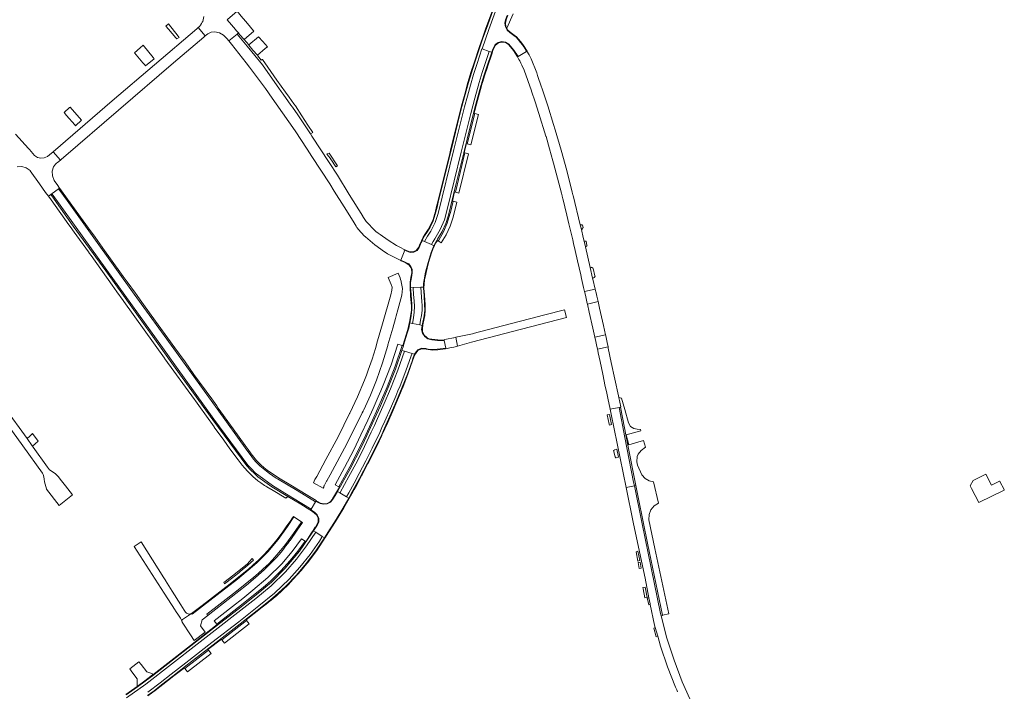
# Model space of a CAD drawing. Header units: metres. Extents: x 166325 to 190320, y 381923 to 404576.
# Tile 156 of 256: x 167133 to 167521, y 388516 to 388781. Entities that reach past the tile are written whole.
import ezdxf

# ---------------------------------------------------------------- set-up
doc = ezdxf.new("R2010")
doc.units = ezdxf.units.M
for name, color, linetype, lineweight in [('B-WE-VH-VERHARDING_ASFALT-GV', 8, 'Continuous', 18), ('B-WE-VH-VERHARDING_BETONSTRAATSTEEN-GV', 8, 'Continuous', 18), ('B-WE-VH-VERHARDING_STRAATBAKSTEEN-GV', 8, 'Continuous', 18)]:
    doc.layers.add(name, color=color, linetype=linetype, lineweight=lineweight)

msp = doc.modelspace()

# ---------------------------------------------------------------- linework, layer by layer
at = {"layer": 'B-WE-VH-VERHARDING_ASFALT-GV', "flags": 128}
for points in [[(167319.112, 388784.113), (167316.596, 388777.213), (167315.229, 388773.344), (167313.891, 388769.465), (167311.905, 388763.48), (167310.679, 388759.685), (167309.524, 388755.868), (167308.22, 388751.135), (167306.929, 388746.398), (167306.043, 388742.844), (167302.805, 388729.802), (167297.783, 388709.365), (167297.14, 388706.7), (167296.44, 388704.05), (167295.581, 388701.363), (167294.378, 388698.812), (167293.327, 388697.125), (167292.234, 388695.417), (167291.276, 388693.629), (167292.209, 388693.232), (167293.404, 388695.298), (167294.674, 388697.318), (167296.45, 388700.662), (167297.564, 388704.28), (167303.796, 388729.484), (167306.383, 388739.97), (167307.994, 388746.308), (167309.11, 388750.564), (167310.29, 388754.803), (167311.557, 388759.082), (167312.913, 388763.333), (167314.857, 388769.128), (167314.862, 388769.142), (167316.177, 388772.969), (167317.539, 388776.795), (167320.203, 388783.993)], [(167320.203, 388783.993), (167317.539, 388776.795), (167316.177, 388772.969), (167314.862, 388769.142), (167317.711, 388768.136), (167318.679, 388767.796), (167318.685, 388767.814), (167318.971, 388768.566), (167319.327, 388769.502), (167320.055, 388770.804), (167321.24, 388771.71), (167322.688, 388772.072), (167324.16, 388771.83), (167325.415, 388771.024), (167327.378, 388768.674), (167329.054, 388766.111), (167332.448, 388768.161), (167331.335, 388769.889), (167330.788, 388770.718), (167329.948, 388771.815), (167329.077, 388772.887), (167328.3, 388773.695), (167327.449, 388774.424), (167325.801, 388775.536), (167324.729, 388776.508), (167324.468, 388777.002), (167324.053, 388777.789), (167323.855, 388779.223), (167324.159, 388780.638), (167324.767, 388782.244)], [(167122.957, 388627.781), (167133.952, 388612.677), (167141.68, 388601.877), (167141.917, 388601.364), (167142.255, 388600.44), (167142.379, 388599.574), (167142.49, 388598.506), (167143.319, 388595.713), (167143.334, 388595.663), (167148.332, 388589.22), (167153.517, 388593.386), (167150.828, 388596.899), (167149.241, 388598.971), (167147.944, 388600.666), (167146.719, 388601.785), (167144.474, 388603.25), (167143.651, 388604.281), (167138.091, 388612.133), (167137.759, 388612.592), (167137.691, 388612.686), (167135.606, 388615.568), (167126.866, 388627.646)], [(167396.77, 388512.975), (167393.743, 388519.732), (167390.505, 388528.227), (167387.741, 388536.889), (167385.461, 388545.69), (167385.245, 388546.639), (167377.802, 388582.611), (167374.904, 388596.971), (167371.649, 388596.314), (167374.477, 388582.565), (167377.349, 388569.057), (167379.113, 388560.605), (167380.609, 388552.763), (167381.048, 388550.461), (167381.118, 388550.14), (167382.868, 388542.066), (167383.137, 388541.09), (167384.083, 388537.658), (167385.15, 388533.784), (167387.886, 388525.641), (167391.069, 388517.662), (167391.311, 388517.105), (167391.555, 388516.548), (167391.712, 388516.164), (167391.87, 388515.78)], [(167174.741, 388513.406), (167182.437, 388518.841), (167202.637, 388534.535), (167225.784, 388552.579), (167231.845, 388557.6), (167237.46, 388563.116), (167241.741, 388568.065), (167245.723, 388573.257), (167249.39, 388578.667), (167248.526, 388579.239), (167247.877, 388578.27), (167242.94, 388571.171), (167237.374, 388564.553), (167231.883, 388559.045), (167225.952, 388554.013), (167218.753, 388548.341), (167211.506, 388542.729), (167202.023, 388535.324), (167185.023, 388522.128), (167182.219, 388519.964), (167179.134, 388517.714), (167174.735, 388514.647)], [(167183.225, 388515.685), (167188.039, 388519.296), (167192.397, 388522.678), (167198.123, 388527.137), (167208.365, 388535.142), (167219.027, 388543.403), (167226.952, 388549.609), (167233.096, 388554.657), (167238.837, 388560.159), (167243.137, 388564.923), (167247.136, 388569.942), (167250.82, 388575.196), (167251.822, 388576.747), (167251.944, 388576.977), (167249.39, 388578.667), (167245.723, 388573.257), (167241.741, 388568.065), (167237.46, 388563.116), (167231.845, 388557.6), (167225.784, 388552.579), (167202.637, 388534.535), (167182.437, 388518.841), (167174.741, 388513.406)], [(167183.067, 388514.337), (167185.64, 388516.194), (167188.65, 388518.504), (167193.011, 388521.889), (167198.738, 388526.349), (167208.979, 388534.353), (167219.641, 388542.614), (167228.109, 388549.224), (167231.55, 388551.991), (167234.614, 388554.638), (167237.563, 388557.413), (167241.745, 388561.762), (167245.629, 388566.378), (167249.363, 388571.289), (167252.799, 388576.412), (167251.944, 388576.977), (167251.822, 388576.747), (167250.82, 388575.196), (167247.136, 388569.942), (167243.137, 388564.923), (167238.837, 388560.159), (167233.096, 388554.657), (167226.952, 388549.609), (167219.027, 388543.403), (167208.365, 388535.142), (167198.123, 388527.137), (167192.397, 388522.678), (167188.039, 388519.296), (167183.225, 388515.685)]]:
    msp.add_lwpolyline(points, dxfattribs=at)
for points in [[(167292.209, 388693.232), (167294.915, 388691.984), (167295.584, 388693.178), (167296.299, 388694.345), (167298.424, 388697.924), (167300.025, 388701.767), (167301.071, 388705.796), (167306.661, 388728.455), (167310.436, 388743.646), (167312.065, 388749.747), (167313.781, 388755.824), (167314.968, 388759.777), (167316.232, 388763.705), (167317.168, 388766.564), (167317.711, 388768.136), (167314.862, 388769.142), (167314.857, 388769.128), (167312.913, 388763.333), (167311.557, 388759.082), (167310.29, 388754.803), (167309.11, 388750.564), (167307.994, 388746.308), (167306.383, 388739.97), (167303.796, 388729.484), (167297.564, 388704.28), (167296.45, 388700.662), (167294.674, 388697.318), (167293.404, 388695.298)], [(167295.858, 388691.532), (167296.475, 388692.655), (167297.151, 388693.743), (167297.384, 388694.113), (167299.17, 388697.104), (167300.584, 388700.288), (167301.607, 388703.618), (167304.527, 388715.5), (167307.661, 388728.23), (167311.534, 388743.793), (167312.053, 388745.857), (167313.233, 388750.216), (167314.445, 388754.566), (167314.624, 388755.2), (167314.815, 388755.83), (167315.777, 388758.954), (167316.785, 388762.063), (167318.679, 388767.796), (167317.711, 388768.136), (167317.168, 388766.564), (167316.232, 388763.705), (167314.968, 388759.777), (167313.781, 388755.824), (167312.065, 388749.747), (167310.436, 388743.646), (167306.661, 388728.455), (167301.071, 388705.796), (167300.025, 388701.767), (167298.424, 388697.924), (167296.299, 388694.345), (167295.584, 388693.178), (167294.915, 388691.984)], [(167290.731, 388675.19), (167291.787, 388675.225), (167291.83, 388676.702), (167292.036, 388678.166), (167292.341, 388679.645), (167292.653, 388681.122), (167293.638, 388685.006), (167294.805, 388688.84), (167295.295, 388690.2), (167295.858, 388691.532), (167294.915, 388691.984), (167292.209, 388693.232), (167291.276, 388693.629), (167291.096, 388693.2), (167290.896, 388692.781), (167290.09, 388690.871), (167289.255, 388689.697), (167288.002, 388688.987), (167286.565, 388688.875), (167285.217, 388689.382), (167284.402, 388689.797), (167282.906, 388685.909), (167284.864, 388684.988), (167286.02, 388684.393), (167286.887, 388683.423), (167287.348, 388682.207), (167287.344, 388680.907), (167287.025, 388679.096), (167286.749, 388677.066), (167286.706, 388675.017), (167287.752, 388675.039)], [(167287.752, 388675.039), (167286.706, 388675.017), (167286.891, 388672.471), (167287.083, 388669.925), (167287.164, 388668.821), (167287.242, 388667.813), (167287.249, 388666.476), (167287.114, 388665.146), (167286.858, 388663.13), (167286.467, 388661.135), (167287.467, 388660.923), (167287.888, 388663.11), (167288.195, 388665.316), (167288.292, 388667.588), (167288.119, 388669.855), (167287.936, 388672.373), (167287.762, 388674.891)], [(167290.312, 388660.337), (167290.334, 388660.451), (167290.68, 388662.246), (167291.008, 388664.044), (167291.247, 388665.999), (167291.258, 388667.969), (167291.148, 388669.644), (167291.008, 388671.316), (167290.731, 388675.19), (167287.752, 388675.039), (167287.762, 388674.891), (167287.936, 388672.373), (167288.119, 388669.855), (167288.292, 388667.588), (167288.195, 388665.316), (167287.888, 388663.11), (167287.467, 388660.923)], [(167290.312, 388660.337), (167291.33, 388660.115), (167292.022, 388663.91), (167292.288, 388666.106), (167292.247, 388668.318), (167292.016, 388671.922), (167291.8, 388674.788), (167291.787, 388675.225), (167290.731, 388675.19), (167291.008, 388671.316), (167291.148, 388669.644), (167291.258, 388667.969), (167291.247, 388665.999), (167291.008, 388664.044), (167290.68, 388662.246), (167290.334, 388660.451)], [(167361.163, 388666.911), (167360.603, 388669.53), (167356.38, 388668.554), (167357.099, 388665.391), (167358.559, 388659.098), (167359.303, 388655.534), (167363.517, 388656.487), (167362.682, 388660.183)], [(167305.256, 388651.975), (167310.736, 388653.503), (167330.465, 388658.63), (167348.179, 388663.298), (167347.409, 388666.346), (167343.703, 388665.393), (167343.331, 388665.297), (167338.518, 388664.06), (167337.091, 388663.693), (167322.959, 388660.032), (167311.338, 388656.911), (167311.153, 388656.872), (167304.551, 388655.504)], [(167290.312, 388660.337), (167287.467, 388660.923), (167286.467, 388661.135), (167285.976, 388659.14), (167285.409, 388657.165), (167283.922, 388652.36), (167283.87, 388652.143), (167283.293, 388650.334), (167284.279, 388650.048), (167287.303, 388649.119), (167288.306, 388648.814), (167288.499, 388649.194), (167289.532, 388650.483), (167291.041, 388651.157), (167292.69, 388651.065), (167293.658, 388650.854), (167296.048, 388650.608), (167298.435, 388650.885), (167300.555, 388651.224), (167299.947, 388654.281), (167299.684, 388654.227), (167299.593, 388654.21), (167299.494, 388654.211), (167297.279, 388654.249), (167295.08, 388654.517), (167293.561, 388654.87), (167292.278, 388655.757), (167291.41, 388657.052), (167291.079, 388658.576), (167291.33, 388660.115)], [(167283.293, 388650.334), (167280.769, 388642.96), (167277.915, 388635.707), (167274.838, 388628.51), (167271.646, 388621.364), (167269.514, 388616.796), (167267.322, 388612.257), (167262.789, 388603.407), (167257.959, 388594.716), (167258.862, 388594.202), (167258.967, 388594.371), (167262.406, 388600.576), (167265.762, 388606.825), (167268.552, 388612.416), (167271.236, 388618.059), (167272.523, 388620.765), (167273.723, 388623.511), (167276.343, 388629.345), (167278.838, 388635.234), (167281.744, 388642.573), (167284.279, 388650.048)], [(167261.497, 388592.657), (167262.391, 388594.221), (167264.474, 388597.987), (167266.517, 388601.774), (167269.123, 388606.746), (167271.633, 388611.766), (167272.966, 388614.561), (167274.299, 388617.356), (167275.46, 388619.902), (167276.624, 388622.446), (167278.778, 388627.371), (167280.901, 388632.31), (167281.745, 388634.338), (167282.585, 388636.367), (167284.838, 388642.26), (167286.995, 388648.189), (167287.303, 388649.119), (167284.279, 388650.048), (167281.744, 388642.573), (167278.838, 388635.234), (167276.343, 388629.345), (167273.723, 388623.511), (167272.523, 388620.765), (167271.236, 388618.059), (167268.552, 388612.416), (167265.762, 388606.825), (167262.406, 388600.576), (167258.967, 388594.371), (167258.862, 388594.202)], [(167261.497, 388592.657), (167262.386, 388592.149), (167263.371, 388593.898), (167266.637, 388599.852), (167269.805, 388605.858), (167272.619, 388611.494), (167275.333, 388617.179), (167276.446, 388619.606), (167277.543, 388622.04), (167280.565, 388628.914), (167283.456, 388635.844), (167285.456, 388640.953), (167287.303, 388646.119), (167287.774, 388647.478), (167288.306, 388648.814), (167287.303, 388649.119), (167286.995, 388648.189), (167284.838, 388642.26), (167282.585, 388636.367), (167281.745, 388634.338), (167280.901, 388632.31), (167278.778, 388627.371), (167276.624, 388622.446), (167275.46, 388619.902), (167274.299, 388617.356), (167272.966, 388614.561), (167271.633, 388611.766), (167269.123, 388606.746), (167266.517, 388601.774), (167264.474, 388597.987), (167262.391, 388594.221)], [(167365.305, 388627.154), (167368.835, 388627.846), (167369.384, 388627.967), (167369.51, 388628.015), (167368.722, 388631.711), (167368.575, 388632.386), (167365.794, 388645.567), (167364.614, 388651.163), (167364.502, 388651.708), (167360.299, 388650.813), (167360.429, 388650.261), (167360.617, 388649.357), (167361.361, 388645.899), (167362.406, 388640.947), (167363.442, 388636.076), (167363.86, 388634.08), (167364.405, 388631.495)], [(167371.105, 388616.019), (167368.835, 388627.846), (167365.305, 388627.154), (167365.7, 388625.231), (167371.649, 388596.314), (167374.904, 388596.971), (167374.607, 388598.445)], [(167261.497, 388592.657), (167258.862, 388594.202), (167257.959, 388594.716), (167257.039, 388593.163), (167256.152, 388591.645), (167255.197, 388590.546), (167253.916, 388589.855), (167252.474, 388589.66), (167251.055, 388589.987), (167250.257, 388590.422), (167249.474, 388590.882), (167249.309, 388590.616), (167247.552, 388587.775), (167247.38, 388587.498), (167248.927, 388586.532), (167249.983, 388585.519), (167250.546, 388584.169), (167250.521, 388582.706), (167249.912, 388581.375), (167249.547, 388580.829), (167248.526, 388579.239), (167249.39, 388578.667), (167251.944, 388576.977), (167252.799, 388576.412), (167253.462, 388577.456), (167255.089, 388580.041), (167256.724, 388582.621), (167259.594, 388587.362), (167262.386, 388592.149)]]:
    msp.add_lwpolyline(points, close=True, dxfattribs=at)
at = {"layer": 'B-WE-VH-VERHARDING_BETONSTRAATSTEEN-GV', "flags": 128}
for points in [[(167205.212, 388781.858), (167204.831, 388779.955), (167204.675, 388779.677), (167204.407, 388779.2), (167203.908, 388778.493), (167203.502, 388778.017), (167203.061, 388777.573), (167205.855, 388774.28), (167206.854, 388775.042), (167208.137, 388775.699), (167209.573, 388775.822), (167211.381, 388775.413), (167213.012, 388774.531), (167214.343, 388773.241), (167215.168, 388772.266), (167218.348, 388774.992), (167218.87, 388775.439), (167218.054, 388776.393), (167217.748, 388776.75), (167216.119, 388778.66), (167214.441, 388780.628), (167214.549, 388780.702)], [(167318.935, 388784.206), (167316.399, 388777.266), (167315.139, 388773.688), (167313.894, 388770.105), (167311.716, 388763.573), (167310.482, 388759.762), (167309.331, 388755.925), (167308.047, 388751.325), (167306.822, 388746.709), (167305.853, 388742.913), (167302.612, 388729.848), (167302.124, 388727.857), (167297.58, 388709.402), (167296.981, 388706.973), (167296.361, 388704.55), (167296.305, 388704.308), (167295.576, 388701.907), (167294.574, 388699.607), (167293.62, 388697.96), (167292.559, 388696.381), (167291.72, 388694.962), (167290.973, 388693.492), (167290.869, 388693.268), (167290.297, 388691.883), (167290.11, 388691.42), (167289.912, 388690.961), (167288.97, 388689.727), (167287.544, 388689.116), (167286.001, 388689.286), (167285.102, 388689.704), (167284.207, 388690.13), (167284.111, 388689.961), (167284.402, 388689.797), (167285.217, 388689.382), (167286.565, 388688.875), (167288.002, 388688.987), (167289.255, 388689.697), (167290.09, 388690.871), (167290.896, 388692.781), (167291.096, 388693.2), (167291.276, 388693.629), (167292.234, 388695.417), (167293.327, 388697.125), (167294.378, 388698.812), (167295.581, 388701.363), (167296.44, 388704.05), (167297.14, 388706.7), (167297.783, 388709.365), (167302.805, 388729.802), (167306.043, 388742.844), (167306.929, 388746.398), (167308.22, 388751.135), (167309.524, 388755.868), (167310.679, 388759.685), (167311.905, 388763.48), (167313.891, 388769.465), (167315.229, 388773.344), (167316.596, 388777.213), (167319.112, 388784.113)], [(167324.767, 388782.244), (167324.159, 388780.638), (167323.855, 388779.223), (167324.053, 388777.789), (167324.468, 388777.002), (167324.729, 388776.508), (167325.801, 388775.536), (167327.449, 388774.424), (167328.3, 388773.695), (167329.077, 388772.887), (167329.948, 388771.815), (167330.788, 388770.718), (167331.335, 388769.889), (167332.448, 388768.161), (167332.569, 388768.212), (167332.53, 388768.265), (167332.624, 388768.282), (167331.52, 388770.012), (167330.941, 388770.839), (167330.116, 388771.938), (167329.245, 388773.002), (167328.451, 388773.852), (167327.562, 388774.601), (167325.898, 388775.728), (167324.894, 388776.656), (167324.582, 388777.251), (167324.259, 388777.867), (167324.065, 388779.221), (167324.336, 388780.561), (167325.066, 388782.436)], [(167183.22, 388514.206), (167186.096, 388516.281), (167190.987, 388520.06), (167193.482, 388522.011), (167197.647, 388525.235), (167197.829, 388525.007), (167207.076, 388532.176), (167206.885, 388532.454), (167212.199, 388536.556), (167212.384, 388536.291), (167222.089, 388543.897), (167221.909, 388544.132), (167228.288, 388549.1), (167229.864, 388550.36), (167231.43, 388551.632), (167231.606, 388551.777), (167231.783, 388551.922), (167233.99, 388553.793), (167236.132, 388555.738), (167236.293, 388555.882), (167238.452, 388557.972), (167240.53, 388560.143), (167242.066, 388561.824), (167243.567, 388563.537), (167244.729, 388564.916), (167245.869, 388566.313), (167246.076, 388566.562), (167249.74, 388571.447), (167253.12, 388576.533), (167253.25, 388576.722), (167253.634, 388577.359), (167257.103, 388582.836), (167260.383, 388588.275), (167263.538, 388593.788), (167263.545, 388593.8), (167263.552, 388593.813), (167264.466, 388595.445), (167265.372, 388597.082), (167266.468, 388599.09), (167267.552, 388601.104), (167267.664, 388601.303), (167269.941, 388605.682), (167269.981, 388605.758), (167271.637, 388609.006), (167273.248, 388612.276), (167274.318, 388614.516), (167275.366, 388616.766), (167275.459, 388616.969), (167276.61, 388619.447), (167277.734, 388621.937), (167279.884, 388626.812), (167281.978, 388631.711), (167282.781, 388633.618), (167283.561, 388635.534), (167283.657, 388635.758), (167285.66, 388640.924), (167287.516, 388646.144), (167288.053, 388647.59), (167288.646, 388649.013), (167289.613, 388650.281), (167291.058, 388650.953), (167292.651, 388650.876), (167292.82, 388650.835), (167293.606, 388650.639), (167295.524, 388650.411), (167297.451, 388650.544), (167300.41, 388650.995), (167300.563, 388651.022), (167300.555, 388651.224), (167298.435, 388650.885), (167296.048, 388650.608), (167293.658, 388650.854), (167292.69, 388651.065), (167291.041, 388651.157), (167289.532, 388650.483), (167288.499, 388649.194), (167288.306, 388648.814), (167287.774, 388647.478), (167287.303, 388646.119), (167285.456, 388640.953), (167283.456, 388635.844), (167280.565, 388628.914), (167277.543, 388622.04), (167276.446, 388619.606), (167275.333, 388617.179), (167272.619, 388611.494), (167269.805, 388605.858), (167266.637, 388599.852), (167263.371, 388593.898), (167262.386, 388592.149), (167259.594, 388587.362), (167256.724, 388582.621), (167255.089, 388580.041), (167253.462, 388577.456), (167252.799, 388576.412), (167249.363, 388571.289), (167245.629, 388566.378), (167241.745, 388561.762), (167237.563, 388557.413), (167234.614, 388554.638), (167231.55, 388551.991), (167228.109, 388549.224), (167219.641, 388542.614), (167208.979, 388534.353), (167198.738, 388526.349), (167193.011, 388521.889), (167188.65, 388518.504), (167185.64, 388516.194), (167183.067, 388514.337)], [(167174.735, 388514.647), (167179.134, 388517.714), (167182.219, 388519.964), (167185.023, 388522.128), (167202.023, 388535.324), (167211.506, 388542.729), (167218.753, 388548.341), (167225.952, 388554.013), (167231.883, 388559.045), (167237.374, 388564.553), (167242.94, 388571.171), (167247.877, 388578.27), (167248.526, 388579.239), (167249.547, 388580.829), (167249.912, 388581.375), (167250.521, 388582.706), (167250.546, 388584.169), (167249.983, 388585.519), (167248.927, 388586.532), (167247.38, 388587.498), (167247.278, 388587.332), (167247.299, 388587.32), (167248.796, 388586.367), (167249.795, 388585.421), (167250.327, 388584.153), (167250.302, 388582.778), (167249.725, 388581.53), (167249.2, 388580.688), (167249.149, 388580.608), (167248.354, 388579.356), (167247.733, 388578.423), (167245.406, 388574.902), (167245.158, 388575.076), (167242.307, 388571.247), (167239.3, 388567.539), (167235.61, 388563.393), (167231.649, 388559.506), (167228.638, 388556.89), (167225.558, 388554.356), (167218.964, 388549.157), (167210.382, 388542.483), (167210.567, 388542.252), (167206.183, 388538.84), (167201.805, 388535.425), (167198.87, 388533.122), (167192.259, 388527.974), (167185.185, 388522.53), (167185.028, 388522.409), (167182.025, 388520.087), (167178.97, 388517.834), (167174.477, 388514.781)]]:
    msp.add_lwpolyline(points, dxfattribs=at)
for points in [[(167223.26, 388778.177), (167223.167, 388778.287), (167221.626, 388780.103), (167220.018, 388781.998), (167218.34, 388783.977), (167214.549, 388780.702), (167214.441, 388780.628), (167216.119, 388778.66), (167217.748, 388776.75), (167218.054, 388776.393), (167218.87, 388775.439), (167219.381, 388774.842), (167221.109, 388772.824), (167221.207, 388772.878), (167224.984, 388776.145), (167223.522, 388777.868)], [(167148.756, 388725.3), (167149.13, 388725.614), (167149.998, 388726.369), (167193.277, 388763.575), (167205.285, 388773.798), (167205.855, 388774.28), (167203.061, 388777.573), (167202.511, 388777.096), (167169.156, 388748.689), (167145.91, 388728.619)], [(167191.381, 388778.988), (167190.341, 388778.105), (167191.361, 388776.925), (167194.302, 388773.519), (167194.665, 388773.105), (167195.558, 388773.665), (167195.218, 388774.098)], [(167247.836, 388734.728), (167247.26, 388735.605), (167242.339, 388743.091), (167240.197, 388746.115), (167239.608, 388746.947), (167236.487, 388751.352), (167235.795, 388752.329), (167234.844, 388753.671), (167233.3, 388755.85), (167228.36, 388762.824), (167222.386, 388770.161), (167218.348, 388774.992), (167215.168, 388772.266), (167216.152, 388771.05), (167221.94, 388763.65), (167223.258, 388761.961), (167229.573, 388753.496), (167232.214, 388749.73), (167233.802, 388747.464), (167241.22, 388736.882), (167245.943, 388729.636), (167247.874, 388726.674), (167254.863, 388715.954), (167256.654, 388713.085), (167260.51, 388706.909), (167264.065, 388701.213), (167265.289, 388699.214), (167265.605, 388698.78), (167267.08, 388696.942), (167268.733, 388695.263), (167268.773, 388695.289), (167268.972, 388695.038), (167272.607, 388691.972), (167276.439, 388689.157), (167277.5, 388688.481), (167277.605, 388688.43), (167280.202, 388687.044), (167282.827, 388685.71), (167282.906, 388685.909), (167284.402, 388689.797), (167284.111, 388689.961), (167284.207, 388690.13), (167282.717, 388690.908), (167281.236, 388691.704), (167277.932, 388693.715), (167274.756, 388695.923), (167273.947, 388696.482), (167273.06, 388697.208), (167272.204, 388697.971), (167272.087, 388698.08), (167271.971, 388698.192), (167271.692, 388698.466), (167271.421, 388698.746), (167270.483, 388699.746), (167269.556, 388700.758), (167269.347, 388701), (167269.141, 388701.258), (167269.031, 388701.405), (167268.925, 388701.554), (167268.414, 388702.318), (167267.929, 388703.098), (167267.868, 388703.2), (167262.518, 388711.692), (167257.94, 388719.357), (167254.687, 388724.306)], [(167233.996, 388756.773), (167230.436, 388761.985), (167228.351, 388764.907), (167228.28, 388765.007), (167227.857, 388764.68), (167226.92, 388765.908), (167226.374, 388766.625), (167224.616, 388768.678), (167222.948, 388770.627), (167223.032, 388770.695), (167221.207, 388772.878), (167221.109, 388772.824), (167219.381, 388774.842), (167218.87, 388775.439), (167218.348, 388774.992), (167222.386, 388770.161), (167228.36, 388762.824), (167233.3, 388755.85), (167234.844, 388753.671), (167235.795, 388752.329), (167236.487, 388751.352), (167239.608, 388746.947), (167240.197, 388746.115), (167242.339, 388743.091), (167247.26, 388735.605), (167248.238, 388736.129), (167246.306, 388739.074), (167243.889, 388742.755), (167241.33, 388746.65), (167240.744, 388747.541), (167239.833, 388748.773), (167238.863, 388750.086), (167237.422, 388752.035)], [(167226.374, 388766.625), (167229.456, 388769.235), (167230.295, 388769.946), (167228.538, 388771.987), (167226.867, 388773.928), (167223.032, 388770.695), (167222.948, 388770.627), (167224.616, 388768.678)], [(167181.39, 388770.542), (167180.177, 388769.487), (167177.957, 388767.606), (167181.267, 388763.681), (167181.921, 388762.925), (167182.281, 388762.509), (167185.728, 388765.272), (167185.365, 388765.686)], [(167308.148, 388728.112), (167307.845, 388728.183), (167308.776, 388731.797), (167309.072, 388731.734), (167312.015, 388743.67), (167311.734, 388743.741), (167312.026, 388744.866), (167312.271, 388745.81), (167312.304, 388745.937), (167313.454, 388750.241), (167314.646, 388754.534), (167314.841, 388755.184), (167315.029, 388755.836), (167315.991, 388758.913), (167316.973, 388761.984), (167316.984, 388762.016), (167318.675, 388767.11), (167319.155, 388768.49), (167319.515, 388769.426), (167320.215, 388770.647), (167321.337, 388771.496), (167322.703, 388771.837), (167324.093, 388771.615), (167325.284, 388770.866), (167327.234, 388768.542), (167328.871, 388766), (167329.054, 388766.111), (167327.378, 388768.674), (167325.415, 388771.024), (167324.16, 388771.83), (167322.688, 388772.072), (167321.24, 388771.71), (167320.055, 388770.804), (167319.327, 388769.502), (167318.971, 388768.566), (167318.685, 388767.814), (167318.679, 388767.796), (167316.785, 388762.063), (167315.777, 388758.954), (167314.815, 388755.83), (167314.624, 388755.2), (167314.445, 388754.566), (167313.233, 388750.216), (167312.053, 388745.857), (167311.534, 388743.793), (167307.661, 388728.23), (167304.527, 388715.5), (167301.607, 388703.618), (167300.584, 388700.288), (167299.17, 388697.104), (167297.384, 388694.113), (167297.151, 388693.743), (167296.475, 388692.655), (167295.858, 388691.532), (167295.295, 388690.2), (167294.805, 388688.84), (167293.638, 388685.006), (167292.653, 388681.122), (167292.341, 388679.645), (167292.036, 388678.166), (167291.83, 388676.702), (167291.787, 388675.225), (167291.8, 388674.788), (167292.016, 388671.922), (167292.247, 388668.318), (167292.288, 388666.106), (167292.022, 388663.91), (167291.33, 388660.115), (167291.079, 388658.576), (167291.41, 388657.052), (167292.278, 388655.757), (167293.561, 388654.87), (167295.08, 388654.517), (167297.279, 388654.249), (167299.494, 388654.211), (167299.593, 388654.21), (167299.684, 388654.227), (167299.947, 388654.281), (167299.915, 388654.444), (167299.715, 388654.384), (167299.654, 388654.386), (167297.397, 388654.458), (167295.097, 388654.749), (167294.075, 388654.922), (167293.134, 388655.359), (167292.056, 388656.38), (167291.436, 388657.73), (167291.366, 388659.214), (167291.544, 388660.173), (167291.585, 388660.437), (167292.282, 388664.123), (167292.506, 388666.218), (167292.46, 388668.325), (167292.2, 388672.048), (167292.085, 388673.56), (167292.003, 388674.778), (167292.009, 388676.466), (167292.262, 388678.134), (167292.27, 388678.242), (167292.556, 388679.634), (167292.837, 388681.027), (167293.842, 388684.927), (167295.006, 388688.783), (167295.52, 388690.21), (167296.111, 388691.607), (167296.696, 388692.652), (167297.344, 388693.659), (167297.58, 388693.475), (167297.795, 388693.801), (167299.692, 388697.016), (167301.176, 388700.44), (167302.223, 388704.023), (167302.388, 388704.699), (167303.476, 388709.102), (167303.173, 388709.156), (167304.068, 388712.77), (167304.363, 388712.708)], [(167346.068, 388729.201), (167343.676, 388737.188), (167343.019, 388739.39), (167340.743, 388746.63), (167338.379, 388753.841), (167338.334, 388753.989), (167336.767, 388758.584), (167336.404, 388759.647), (167334.281, 388765.235), (167333.484, 388766.757), (167332.569, 388768.212), (167332.448, 388768.161), (167329.054, 388766.111), (167328.871, 388766), (167328.877, 388765.991), (167329.424, 388765.008), (167329.736, 388764.447), (167330.191, 388763.564), (167330.575, 388762.714), (167331.46, 388760.796), (167332.913, 388756.735), (167334.332, 388752.662), (167334.385, 388752.512), (167335.76, 388748.312), (167337.294, 388743.627), (167340.032, 388734.687), (167340.075, 388734.542), (167341.479, 388729.778), (167342.823, 388724.997), (167343.072, 388724.084), (167344.653, 388718.182), (167346.147, 388712.258), (167346.288, 388711.717), (167346.391, 388711.289), (167346.594, 388710.445), (167346.662, 388710.164), (167348.238, 388703.624), (167349.052, 388700.207), (167350.593, 388693.838), (167350.904, 388692.489), (167351.551, 388689.682), (167352.466, 388685.609), (167353.737, 388680.043), (167354.05, 388678.692), (167354.872, 388675.059), (167355.234, 388673.506), (167359.499, 388674.469), (167358.53, 388678.421), (167358.447, 388678.767), (167357.474, 388682.996), (167355.57, 388691.183), (167355.077, 388693.339), (167354.742, 388694.753), (167353.996, 388698.012), (167353.553, 388699.846), (167350.754, 388711.34), (167350.672, 388711.675), (167350.419, 388712.637), (167348.258, 388721.156)], [(167150.203, 388744.115), (167151.207, 388742.933), (167154.391, 388739.184), (167154.665, 388738.862), (167157.109, 388741.013), (167152.625, 388746.196), (167152.368, 388745.975)], [(167312.015, 388743.67), (167309.072, 388731.734), (167310.486, 388731.368), (167313.444, 388743.322)], [(167254.597, 388728.031), (167253.749, 388727.725), (167254.269, 388726.932), (167255.114, 388725.918), (167255.211, 388725.801), (167255.78, 388724.899), (167256.74, 388723.376), (167257.22, 388722.614), (167257.885, 388723.053)], [(167308.148, 388728.112), (167304.363, 388712.708), (167305.784, 388712.334), (167309.581, 388727.74)], [(167144.939, 388711.721), (167144.038, 388711.062), (167144.049, 388711.047), (167145.065, 388709.654), (167152.074, 388699.844), (167152.561, 388699.17), (167154.2, 388696.904), (167159.812, 388689.145), (167160.242, 388688.542), (167160.834, 388687.712), (167169.163, 388676.036), (167171.049, 388673.393), (167173.453, 388670.023), (167173.779, 388669.569), (167189.731, 388647.318), (167189.938, 388647.03), (167201.631, 388630.911), (167201.947, 388630.476), (167203.299, 388628.59), (167209.288, 388620.235), (167209.387, 388620.096), (167213.084, 388614.897), (167215.494, 388611.509), (167218.752, 388607.201), (167220.334, 388605.11), (167220.742, 388604.673), (167220.955, 388604.445), (167223.014, 388602.243), (167223.248, 388601.993), (167223.675, 388601.536), (167224.467, 388600.759), (167224.589, 388600.64), (167226.488, 388598.942), (167227.682, 388598.104), (167229.145, 388597.084), (167229.656, 388596.791), (167230.072, 388596.553), (167232.559, 388595.05), (167237.592, 388592.096), (167238.423, 388592.773), (167232.02, 388596.601), (167226.551, 388600.556), (167225.172, 388601.75), (167223.661, 388603.22), (167222.188, 388604.761), (167208.82, 388622.935), (167194.013, 388643.458), (167188.507, 388651.219), (167166.685, 388681.655), (167153.853, 388699.302), (167146.299, 388709.852), (167145.737, 388710.646), (167145.075, 388711.538)], [(167247.552, 388587.775), (167249.309, 388590.616), (167241.976, 388595.106), (167234.342, 388599.704), (167233.832, 388600.029), (167231.185, 388601.802), (167229.916, 388602.723), (167228.631, 388603.757), (167227.371, 388604.872), (167225.641, 388606.528), (167224.504, 388607.931), (167223.515, 388609.259), (167222.271, 388610.953), (167210.504, 388627.307), (167193.458, 388650.967), (167177.88, 388672.537), (167161.99, 388694.662), (167151.362, 388709.375), (167148.18, 388713.816), (167148.581, 388714.103), (167148.45, 388714.287), (167144.939, 388711.721), (167145.075, 388711.538), (167145.499, 388711.869), (167148.61, 388707.538), (167154.275, 388699.606), (167167.107, 388681.959), (167188.93, 388651.521), (167194.436, 388643.761), (167209.24, 388623.241), (167222.587, 388605.096), (167224.03, 388603.586), (167225.524, 388602.133), (167226.874, 388600.964), (167232.325, 388597.022), (167237.206, 388594.117)], [(167247.278, 388587.332), (167247.38, 388587.498), (167247.552, 388587.775), (167237.206, 388594.117), (167232.325, 388597.022), (167226.874, 388600.964), (167225.524, 388602.133), (167224.03, 388603.586), (167222.587, 388605.096), (167209.24, 388623.241), (167194.436, 388643.761), (167188.93, 388651.521), (167167.107, 388681.959), (167154.275, 388699.606), (167148.61, 388707.538), (167145.499, 388711.869), (167145.075, 388711.538), (167145.737, 388710.646), (167146.299, 388709.852), (167153.853, 388699.302), (167166.685, 388681.655), (167188.507, 388651.219), (167194.013, 388643.458), (167208.82, 388622.935), (167222.188, 388604.761), (167223.661, 388603.22), (167225.172, 388601.75), (167226.551, 388600.556), (167232.02, 388596.601), (167238.423, 388592.773), (167243.449, 388589.707), (167247.079, 388587.441)], [(167201.369, 388640.876), (167197.854, 388645.755), (167193.88, 388651.271), (167184.571, 388664.16), (167180.802, 388669.379), (167178.302, 388672.841), (167175.096, 388677.305), (167173.533, 388679.481), (167168.529, 388686.448), (167166.191, 388689.704), (167162.412, 388694.966), (167159.858, 388698.5), (167157.754, 388701.412), (167150.913, 388710.878), (167149.209, 388713.233), (167148.581, 388714.103), (167148.18, 388713.816), (167151.362, 388709.375), (167161.99, 388694.662), (167177.88, 388672.537), (167193.458, 388650.967), (167210.504, 388627.307), (167222.271, 388610.953), (167223.515, 388609.259), (167224.504, 388607.931), (167225.641, 388606.528), (167227.371, 388604.872), (167228.631, 388603.757), (167229.916, 388602.723), (167231.185, 388601.802), (167233.832, 388600.029), (167234.342, 388599.704), (167241.976, 388595.106), (167249.309, 388590.616), (167249.474, 388590.882), (167249.584, 388591.06), (167249.469, 388591.13), (167245.589, 388593.506), (167240.244, 388596.815), (167240.175, 388596.858), (167234.622, 388600.142), (167234.117, 388600.464), (167231.482, 388602.229), (167230.232, 388603.136), (167228.967, 388604.154), (167227.723, 388605.255), (167226.024, 388606.881), (167224.915, 388608.25), (167223.933, 388609.568), (167222.692, 388611.259), (167221.511, 388612.9), (167216.859, 388619.366), (167210.926, 388627.611), (167210.351, 388628.41), (167208.364, 388631.167)], [(167303.476, 388709.102), (167302.388, 388704.699), (167302.223, 388704.023), (167301.176, 388700.44), (167299.692, 388697.016), (167297.795, 388693.801), (167297.58, 388693.475), (167298.818, 388692.664), (167300.767, 388695.83), (167302.315, 388699.211), (167303.437, 388702.756), (167304.898, 388708.746)], [(167354.74, 388698.562), (167354.479, 388699.747), (167354.053, 388699.656), (167353.964, 388699.943), (167353.553, 388699.846), (167353.996, 388698.012), (167354.411, 388698.121), (167354.346, 388698.458)], [(167355.835, 388693.37), (167355.541, 388693.304), (167355.513, 388693.421), (167355.077, 388693.339), (167355.57, 388691.183), (167355.997, 388691.283), (167355.963, 388691.429), (167356.255, 388691.496), (167356.179, 388691.828), (167355.872, 388693.196)], [(167286.706, 388675.017), (167286.749, 388677.066), (167287.025, 388679.096), (167287.344, 388680.907), (167287.348, 388682.207), (167286.887, 388683.423), (167286.02, 388684.393), (167284.864, 388684.988), (167282.906, 388685.909), (167282.827, 388685.71), (167282.982, 388685.638), (167284.812, 388684.784), (167286.215, 388683.945), (167287.063, 388682.548), (167287.161, 388680.917), (167286.823, 388679.078), (167286.541, 388677.16), (167286.5, 388675.222), (167286.566, 388674.091), (167286.65, 388672.962), (167286.739, 388671.749), (167287.039, 388667.9), (167287.066, 388667.038), (167287.035, 388666.177), (167286.858, 388664.561), (167286.459, 388662.151), (167285.937, 388659.765), (167285.487, 388658.13), (167285, 388656.506), (167283.663, 388652.208), (167283.362, 388652.307), (167280.6, 388644.036), (167277.446, 388635.906), (167274.366, 388628.727), (167271.187, 388621.592), (167269.062, 388617.017), (167266.868, 388612.475), (167262.758, 388604.45), (167258.4, 388596.558), (167258.677, 388596.386), (167255.997, 388591.774), (167255.946, 388591.727), (167255.071, 388590.682), (167253.88, 388590.02), (167252.531, 388589.828), (167251.203, 388590.131), (167250.317, 388590.613), (167249.584, 388591.06), (167249.474, 388590.882), (167250.257, 388590.422), (167251.055, 388589.987), (167252.474, 388589.66), (167253.916, 388589.855), (167255.197, 388590.546), (167256.152, 388591.645), (167257.039, 388593.163), (167257.959, 388594.716), (167262.789, 388603.407), (167267.322, 388612.257), (167269.514, 388616.796), (167271.646, 388621.364), (167274.838, 388628.51), (167277.915, 388635.707), (167280.769, 388642.96), (167283.293, 388650.334), (167283.87, 388652.143), (167283.922, 388652.36), (167285.409, 388657.165), (167285.976, 388659.14), (167286.467, 388661.135), (167286.858, 388663.13), (167287.114, 388665.146), (167287.249, 388666.476), (167287.242, 388667.813), (167287.164, 388668.821), (167287.083, 388669.925), (167286.891, 388672.471)], [(167281.054, 388663.891), (167281.735, 388666.255), (167283.289, 388672.021), (167283.523, 388674.717), (167283.069, 388677.385), (167283.003, 388677.604), (167282.799, 388678.247), (167282.565, 388678.88), (167281.769, 388680.715), (167277.919, 388679.018), (167279.094, 388676.325), (167279.414, 388675.209), (167279.336, 388674.05), (167278.896, 388672.271), (167275.655, 388660.74), (167273.749, 388654.08), (167272.879, 388651.106), (167271.548, 388646.802), (167270.062, 388642.55), (167269.321, 388640.55), (167268.554, 388638.56), (167265.818, 388632.007), (167262.804, 388625.577), (167262.71, 388625.385), (167258.143, 388616.287), (167253.373, 388607.294), (167249.758, 388600.657), (167249.061, 388599.379), (167248.459, 388598.185), (167252.283, 388596.089), (167252.481, 388596.478), (167252.558, 388596.772), (167252.635, 388596.931), (167253.641, 388598.764), (167253.713, 388598.896), (167255.035, 388601.321), (167261.565, 388613.444), (167267.7, 388625.772), (167267.985, 388626.351), (167268.268, 388626.932), (167270.889, 388632.682), (167273.233, 388638.55), (167274.467, 388641.966), (167275.631, 388645.407), (167276.71, 388648.825), (167277.72, 388652.265), (167277.804, 388652.568), (167279.705, 388659.122), (167280.808, 388662.935)], [(167357.474, 388682.996), (167358.447, 388678.767), (167358.915, 388678.852), (167358.879, 388678.998), (167359.17, 388679.07), (167359.122, 388679.264), (167359.413, 388679.336), (167359.308, 388679.763), (167358.613, 388682.582), (167358.568, 388682.897), (167358.452, 388682.882), (167358.268, 388682.858), (167358.22, 388683.022), (167357.932, 388682.954), (167357.899, 388683.092)], [(167359.824, 388672.976), (167359.725, 388673.455), (167359.499, 388674.469), (167355.234, 388673.506), (167355.573, 388672.02), (167355.864, 388670.778), (167356.311, 388668.855), (167356.38, 388668.554), (167360.603, 388669.53), (167360.112, 388671.732)], [(167258.4, 388596.558), (167262.758, 388604.45), (167266.868, 388612.475), (167269.062, 388617.017), (167271.187, 388621.592), (167274.366, 388628.727), (167277.446, 388635.906), (167280.6, 388644.036), (167283.362, 388652.307), (167281.761, 388652.814), (167279.035, 388644.668), (167275.936, 388636.656), (167274.945, 388634.35), (167273.949, 388632.046), (167271.972, 388627.445), (167269.915, 388622.88), (167267.167, 388616.988), (167264.33, 388611.138), (167260.729, 388604.22), (167256.963, 388597.39)], [(167299.915, 388654.444), (167299.947, 388654.281), (167300.555, 388651.224), (167300.563, 388651.022), (167300.573, 388650.969), (167302.218, 388651.294), (167303.709, 388651.614), (167305.256, 388651.975), (167304.551, 388655.504), (167303.695, 388655.329), (167303.716, 388655.263), (167303.005, 388655.116), (167301.524, 388654.81), (167300.261, 388654.549)], [(167360.299, 388650.813), (167364.502, 388651.708), (167364.14, 388653.466), (167363.888, 388654.723), (167363.592, 388656.12), (167363.517, 388656.487), (167359.303, 388655.534), (167359.664, 388653.791), (167359.925, 388652.548)], [(167375.413, 388597.074), (167376.339, 388592.416), (167378.323, 388582.714), (167380.108, 388574.347), (167385.951, 388545.961), (167388.458, 388546.497), (167382.963, 388572.307), (167380.538, 388583.605), (167380.652, 388585.614), (167381.395, 388587.484), (167382.691, 388589.023), (167384.408, 388590.073), (167382.487, 388598.502), (167380.685, 388598.937), (167379.095, 388599.892), (167377.864, 388601.278), (167376.108, 388605.107), (167375.82, 388606.42), (167375.981, 388608.563), (167376.43, 388609.394), (167377.629, 388610.854), (167379.252, 388612.24), (167378.532, 388614.777), (167372.76, 388613.138), (167371.668, 388616.985), (167377.44, 388618.624), (167377.282, 388619.18), (167375.946, 388619.279), (167374.635, 388619.556), (167373.342, 388620.374), (167372.614, 388621.721), (167371.184, 388627.072), (167369.867, 388631.435), (167368.722, 388631.711), (167369.51, 388628.015), (167369.384, 388627.967), (167372.39, 388612.274)], [(167369.384, 388627.967), (167368.835, 388627.846), (167371.105, 388616.019), (167374.607, 388598.445), (167374.904, 388596.971), (167375.413, 388597.074), (167372.39, 388612.274)], [(167365.103, 388625.103), (167364.269, 388624.915), (167364.182, 388624.895), (167364.984, 388621.307), (167365.108, 388620.865), (167365.927, 388621.064)], [(167137.759, 388612.592), (167138.82, 388613.547), (167139.957, 388614.57), (167137.795, 388617.534), (167136.729, 388616.577), (167135.606, 388615.568), (167137.691, 388612.686)], [(167368.688, 388608.19), (167367.977, 388611.454), (167367.252, 388611.294), (167367.074, 388610.949), (167366.629, 388610.822), (167367.387, 388608.356), (167367.524, 388607.943), (167367.628, 388607.965), (167367.776, 388607.996)], [(167507.757, 388595.931), (167510.57, 388590.43), (167520.587, 388595.241), (167520.632, 388595.262), (167520.515, 388595.49), (167518.87, 388598.697), (167518.82, 388598.794), (167518.677, 388598.725), (167515.524, 388597.206), (167513.412, 388601.529), (167508.847, 388599.347), (167508.305, 388599.088), (167507.21, 388597)], [(167375.413, 388597.074), (167374.904, 388596.971), (167377.802, 388582.611), (167385.245, 388546.639), (167385.461, 388545.69), (167385.975, 388545.806), (167385.951, 388545.961), (167380.108, 388574.347), (167378.323, 388582.714), (167376.339, 388592.416)], [(167206.822, 388545.838), (167206.391, 388546.427), (167218.14, 388555.462), (167221.575, 388558.131), (167224.929, 388560.902), (167226.748, 388562.482), (167228.555, 388564.075), (167230.947, 388566.402), (167233.272, 388568.795), (167235.53, 388571.443), (167237.398, 388573.851), (167240.591, 388578.143), (167243.626, 388582.547), (167243.748, 388582.738), (167240.787, 388584.717), (167238.259, 388580.934), (167234.604, 388575.843), (167230.551, 388571.063), (167226.126, 388566.625), (167218.475, 388560.128), (167210.55, 388553.968), (167200.617, 388546.313), (167200.4, 388546.595), (167196.534, 388543.979), (167196.637, 388543.821), (167196.693, 388543.732), (167196.723, 388543.686), (167196.578, 388543.592), (167196.773, 388543.282), (167199.96, 388538.216), (167201.397, 388535.942), (167205.795, 388539.344), (167203.952, 388541.726), (167204.554, 388544.092)], [(167240.787, 388584.717), (167240.574, 388584.859), (167239.925, 388583.903), (167239.261, 388582.924), (167237.961, 388581.122), (167236.343, 388578.848), (167233.979, 388575.629), (167231.465, 388572.527), (167229.051, 388569.92), (167226.534, 388567.413), (167226.07, 388566.999), (167222.866, 388564.146), (167219.709, 388561.545), (167215.69, 388558.366), (167204.568, 388549.77), (167200.4, 388546.595), (167200.617, 388546.313), (167210.55, 388553.968), (167218.475, 388560.128), (167226.126, 388566.625), (167230.551, 388571.063), (167234.604, 388575.843), (167238.259, 388580.934)], [(167232.12, 388566.839), (167233.99, 388568.783), (167235.726, 388570.847), (167236.624, 388571.974), (167237.499, 388573.12), (167238.349, 388574.236), (167239.176, 388575.369), (167239.249, 388575.449), (167241.993, 388579.413), (167244.109, 388582.516), (167243.748, 388582.738), (167243.626, 388582.547), (167240.591, 388578.143), (167237.398, 388573.851), (167235.53, 388571.443), (167233.272, 388568.795), (167230.947, 388566.402), (167228.555, 388564.075), (167226.748, 388562.482), (167224.929, 388560.902), (167221.575, 388558.131), (167218.14, 388555.462), (167206.391, 388546.427), (167206.822, 388545.838), (167206.945, 388545.932), (167222.047, 388557.805), (167225.562, 388560.757), (167228.985, 388563.815), (167229.148, 388563.96), (167230.653, 388565.38)], [(167210.382, 388542.483), (167218.964, 388549.157), (167225.558, 388554.356), (167228.638, 388556.89), (167231.649, 388559.506), (167235.61, 388563.393), (167239.3, 388567.539), (167242.307, 388571.247), (167245.158, 388575.076), (167243.799, 388576.086), (167240.031, 388571.041), (167235.949, 388566.248), (167230.519, 388560.768), (167224.625, 388555.792), (167220.615, 388552.596), (167216.572, 388549.442), (167209.318, 388543.809)], [(167198.432, 388546.76), (167198.259, 388546.939), (167198.101, 388547.131), (167198.055, 388547.194), (167197.542, 388547.99), (167196.205, 388550.065), (167192.739, 388555.45), (167190.204, 388559.634), (167190.127, 388559.756), (167190.052, 388559.876), (167189.524, 388560.7), (167180.62, 388574.882), (167177.784, 388572.986), (167189.588, 388554.66), (167193.952, 388547.947), (167194.149, 388547.644), (167195.273, 388545.917), (167196.033, 388544.749), (167196.534, 388543.979), (167200.4, 388546.595), (167199.391, 388546.376)], [(167224.812, 388567.695), (167224.266, 388568.344), (167222.367, 388566.025), (167222.603, 388565.737)], [(167376.222, 388567.22), (167377.024, 388567.472), (167376.317, 388571.138), (167375.62, 388570.919)], [(167213.089, 388558.819), (167213.407, 388558.315), (167216.685, 388560.868), (167217.3, 388561.357), (167218.994, 388562.704), (167219.612, 388563.195), (167222.603, 388565.737), (167222.367, 388566.025), (167218.524, 388563.02), (167217.107, 388561.925)], [(167377.63, 388564.534), (167377.135, 388566.841), (167376.321, 388566.678), (167376.78, 388564.364)], [(167379.917, 388552.986), (167379.093, 388557.058), (167378.265, 388556.871), (167378.344, 388556.384), (167379.06, 388552.806)], [(167379.984, 388552.637), (167380.15, 388551.765), (167380.526, 388550.01), (167381.118, 388550.14), (167381.048, 388550.461), (167380.609, 388552.763)], [(167212.384, 388536.291), (167213.411, 388534.99), (167223.146, 388542.557), (167222.089, 388543.897)], [(167383.137, 388541.09), (167382.595, 388540.899), (167383.53, 388537.456), (167384.083, 388537.658)], [(167197.829, 388525.007), (167198.876, 388523.678), (167208.131, 388530.87), (167207.076, 388532.176)]]:
    msp.add_lwpolyline(points, close=True, dxfattribs=at)
at = {"layer": 'B-WE-VH-VERHARDING_STRAATBAKSTEEN-GV', "flags": 128}
for points in [[(167325.066, 388782.436), (167324.336, 388780.561), (167324.065, 388779.221), (167324.259, 388777.867), (167324.582, 388777.251), (167327.15, 388782.881)], [(167131.669, 388722.717), (167133.528, 388722.826), (167135.311, 388722.287), (167136.799, 388721.166), (167136.877, 388721.056), (167140.488, 388716.002), (167142.932, 388712.581), (167144.038, 388711.062), (167144.939, 388711.721), (167148.45, 388714.287), (167147.486, 388715.65), (167147.375, 388715.806), (167146.295, 388717.323), (167145.605, 388719.048), (167145.538, 388720.905), (167146.103, 388722.675), (167146.892, 388723.705), (167147.233, 388724.15), (167147.572, 388724.406), (167147.625, 388724.333), (167148.756, 388725.3), (167145.91, 388728.619), (167144.474, 388727.396), (167143.645, 388726.739), (167142.405, 388726.154), (167141.04, 388726.029), (167139.715, 388726.379), (167138.59, 388727.162), (167137.887, 388727.939), (167136.538, 388729.433), (167136.202, 388729.837), (167131.109, 388735.507)]]:
    msp.add_lwpolyline(points, dxfattribs=at)
msp.add_lwpolyline([(167180.517, 388526.516), (167179.699, 388527.561), (167176.1, 388524.782), (167176.903, 388523.706), (167179.021, 388520.869), (167178.996, 388518.889), (167178.97, 388517.834), (167182.025, 388520.087), (167185.028, 388522.409), (167185.185, 388522.53), (167184.967, 388522.973), (167184.829, 388523.009), (167184.44, 388523.131), (167182.752, 388523.659)], close=True, dxfattribs=at)

doc.saveas('drawing.dxf')
